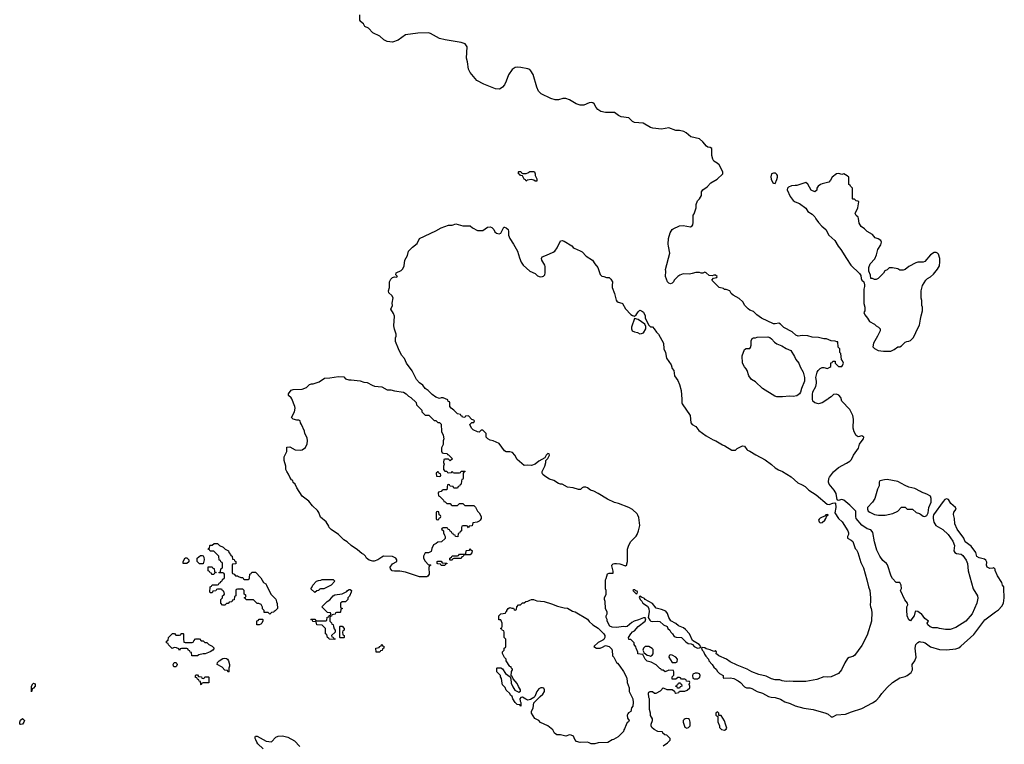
# Model space of a CAD drawing. Header units: inches. Extents: x 1889655 to 2052254, y 217972 to 431650.
# Tile 36 of 49: x 1930018 to 1940929, y 371986 to 380017. Entities that reach past the tile are written whole.
import ezdxf

# ---------------------------------------------------------------- set-up
doc = ezdxf.new("R2010")
doc.units = ezdxf.units.IN
doc.header["$MEASUREMENT"] = 0
for name, color, linetype in [('B9337', 7, 'Continuous'), ('B9338', 7, 'Continuous'), ('B9347', 7, 'Continuous')]:
    doc.layers.add(name, color=color, linetype=linetype)

msp = doc.modelspace()

# ---------------------------------------------------------------- linework, layer by layer
at = {"layer": 'B9337', "color": 6, "elevation": 200}
for points in [[(1940000, 373437), (1939970, 373457), (1939950, 373462), (1939943, 373457), (1939930, 373410), (1939903, 373377), (1939890, 373353), (1939870, 373364), (1939854, 373410), (1939847, 373473), (1939849, 373511), (1939859, 373530), (1939858, 373550), (1939826, 373586), (1939778, 373690), (1939789, 373711), (1939786, 373750), (1939770, 373779), (1939730, 373779), (1939690, 373825), (1939677, 373850), (1939634, 373974), (1939622, 373990), (1939582, 374022), (1939549, 374069), (1939517, 374137), (1939492, 374230), (1939472, 374332), (1939466, 374346), (1939450, 374362), (1939410, 374373), (1939350, 374413), (1939289, 374490), (1939283, 374510), (1939282, 374570), (1939217, 374637), (1939150, 374693), (1939130, 374700), (1939087, 374687), (1939075, 374695), (1939065, 374765), (1939042, 374802), (1938987, 374870), (1938981, 374890), (1938985, 374930), (1938992, 374948), (1939035, 375005), (1939090, 375054), (1939180, 375100), (1939216, 375124), (1939236, 375144), (1939259, 375190), (1939312, 375268), (1939326, 375314), (1939341, 375339), (1939369, 375370), (1939373, 375390), (1939350, 375404), (1939310, 375395), (1939287, 375407), (1939265, 375450), (1939254, 375490), (1939256, 375590), (1939249, 375631), (1939216, 375696), (1939130, 375789), (1939116, 375830), (1939097, 375857), (1939070, 375865), (1939038, 375862), (1939010, 375838), (1938980, 375820), (1938972, 375810), (1938912, 375770), (1938870, 375759), (1938829, 375769), (1938809, 375789), (1938802, 375810), (1938803, 375863), (1938809, 375891), (1938842, 375950), (1938849, 375990), (1938849, 376010), (1938839, 376050), (1938855, 376110), (1938868, 376130), (1938890, 376152), (1938910, 376162), (1938930, 376162), (1938970, 376152), (1938996, 376164), (1939007, 376173), (1939008, 376212), (1939022, 376218), (1939030, 376234), (1939053, 376233), (1939054, 376210), (1939090, 376174), (1939130, 376174), (1939136, 376184), (1939146, 376210), (1939136, 376236), (1939126, 376250), (1939116, 376316), (1939106, 376330), (1939106, 376370), (1939088, 376388), (1939086, 376446), (1939074, 376446), (1939055, 376455), (1939010, 376459), (1938958, 376478), (1938930, 376479), (1938870, 376494), (1938800, 376500), (1938750, 376514), (1938690, 376518), (1938646, 376510), (1938620, 376520), (1938577, 376557), (1938485, 376605), (1938450, 376641), (1938430, 376653), (1938390, 376645), (1938370, 376646), (1938238, 376710), (1938186, 376746), (1938150, 376784), (1938110, 376799), (1938090, 376814), (1938055, 376850), (1938030, 376888), (1937990, 376928), (1937923, 376963), (1937903, 376983), (1937886, 377010), (1937847, 377027), (1937830, 377028), (1937816, 377036), (1937768, 377050), (1937688, 377130), (1937707, 377153), (1937742, 377158), (1937746, 377170), (1937730, 377186), (1937710, 377186), (1937690, 377178), (1937660, 377180), (1937626, 377210), (1937610, 377218), (1937590, 377208), (1937570, 377208), (1937550, 377215), (1937510, 377215), (1937470, 377202), (1937442, 377198), (1937370, 377199), (1937334, 377186), (1937311, 377170), (1937272, 377130), (1937262, 377110), (1937250, 377098), (1937230, 377088), (1937210, 377098), (1937198, 377110), (1937175, 377170), (1937179, 377230), (1937174, 377250), (1937221, 377430), (1937206, 377506), (1937205, 377530), (1937209, 377591), (1937225, 377655), (1937250, 377692), (1937260, 377700), (1937330, 377731), (1937370, 377736), (1937450, 377722), (1937470, 377734), (1937476, 377744), (1937482, 377770), (1937482, 377850), (1937493, 377867), (1937515, 377930), (1937515, 377970), (1937529, 378010), (1937550, 378032), (1937573, 378067), (1937575, 378110), (1937589, 378131), (1937637, 378163), (1937678, 378210), (1937748, 378250), (1937808, 378310), (1937809, 378330), (1937768, 378408), (1937748, 378428), (1937709, 378449), (1937698, 378470), (1937688, 378512), (1937688, 378590), (1937670, 378602), (1937645, 378605), (1937630, 378614), (1937590, 378664), (1937550, 378696), (1937457, 378717), (1937402, 378762), (1937377, 378777), (1937329, 378789), (1937289, 378789), (1937210, 378819), (1937130, 378803), (1937035, 378815), (1937010, 378823), (1936928, 378870), (1936830, 378877), (1936810, 378890), (1936770, 378929), (1936682, 378942), (1936655, 378955), (1936610, 378987), (1936510, 378990), (1936458, 378998), (1936423, 379023), (1936405, 379045), (1936384, 379084), (1936370, 379096), (1936350, 379098), (1936330, 379094), (1936270, 379070), (1936230, 379068), (1936184, 379084), (1936110, 379130), (1936070, 379142), (1936038, 379142), (1935990, 379130), (1935951, 379129), (1935902, 379142), (1935796, 379196), (1935766, 379226), (1935748, 379270), (1935707, 379410), (1935683, 379450), (1935670, 379464), (1935650, 379474), (1935570, 379488), (1935530, 379490), (1935510, 379486), (1935476, 379464), (1935433, 379407), (1935410, 379335), (1935390, 379294), (1935370, 379269), (1935342, 379250), (1935330, 379247), (1935290, 379250), (1935162, 379302), (1935083, 379343), (1935009, 379430), (1934993, 379470), (1934981, 379550), (1934969, 379590), (1934975, 379715), (1934954, 379750), (1934910, 379766), (1934732, 379792), (1934670, 379809), (1934570, 379864), (1934550, 379870), (1934431, 379869), (1934294, 379850), (1934212, 379790), (1934150, 379769), (1934090, 379777), (1934053, 379793), (1934010, 379835), (1933933, 379873), (1933882, 379922), (1933843, 379943), (1933828, 379970), (1933796, 379996), (1933794, 380000)], [(1940000, 377328), (1939970, 377328), (1939950, 377322), (1939870, 377282), (1939830, 377249), (1939810, 377242), (1939770, 377242), (1939750, 377255), (1939690, 377268), (1939653, 377267), (1939630, 377246), (1939605, 377235), (1939591, 377209), (1939531, 377149), (1939510, 377138), (1939490, 377138), (1939467, 377147), (1939450, 377148), (1939447, 377187), (1939428, 377230), (1939428, 377270), (1939442, 377310), (1939494, 377366), (1939514, 377410), (1939529, 377470), (1939560, 377520), (1939569, 377550), (1939562, 377570), (1939530, 377589), (1939499, 377599), (1939470, 377635), (1939409, 377669), (1939380, 377700), (1939343, 377723), (1939320, 377760), (1939315, 377815), (1939308, 377828), (1939288, 377848), (1939278, 377870), (1939305, 377930), (1939318, 377998), (1939307, 378007), (1939286, 378010), (1939270, 378026), (1939250, 378026), (1939248, 378030), (1939246, 378150), (1939226, 378170), (1939222, 378182), (1939206, 378190), (1939206, 378270), (1939188, 378288), (1939150, 378308), (1939130, 378302), (1939094, 378314), (1939070, 378310), (1939023, 378270), (1939003, 378237), (1938983, 378217), (1938910, 378198), (1938891, 378190), (1938865, 378170), (1938852, 378150), (1938850, 378126), (1938830, 378109), (1938789, 378129), (1938750, 378195), (1938730, 378214), (1938630, 378179), (1938610, 378181), (1938570, 378176), (1938538, 378162), (1938525, 378150), (1938521, 378130), (1938557, 378057), (1938590, 378012), (1938610, 377998), (1938660, 377980), (1938728, 377928), (1938751, 377891), (1938800, 377860), (1938830, 377832), (1938841, 377810), (1938871, 377770), (1938908, 377728), (1938951, 377690), (1938986, 377630), (1939050, 377571), (1939088, 377508), (1939119, 377470), (1939179, 377370), (1939230, 377298), (1939325, 377205), (1939340, 377180), (1939342, 377150), (1939352, 377130), (1939372, 377110), (1939380, 377080), (1939380, 377060), (1939371, 377029), (1939371, 376870), (1939382, 376830), (1939382, 376790), (1939374, 376770), (1939384, 376744), (1939414, 376710), (1939434, 376670), (1939490, 376642), (1939510, 376622), (1939534, 376610), (1939552, 376590), (1939552, 376570), (1939525, 376510), (1939478, 376430), (1939472, 376390), (1939490, 376372), (1939532, 376352), (1939590, 376342), (1939670, 376342), (1939710, 376362), (1939750, 376391), (1939770, 376392), (1939790, 376402), (1939830, 376442), (1939850, 376451), (1939870, 376452), (1939890, 376462), (1939918, 376490), (1939942, 376530), (1939955, 376570), (1939989, 376631), (1940000, 376699)], [(1937148, 371970), (1937198, 372002), (1937228, 372030), (1937226, 372050), (1937190, 372086), (1937166, 372090), (1937146, 372110), (1937142, 372122), (1937090, 372128), (1937050, 372148), (1937022, 372170), (1937015, 372190), (1937015, 372210), (1937029, 372250), (1937029, 372269), (1937010, 372306), (1937009, 372330), (1936999, 372370), (1936998, 372490), (1936990, 372506), (1936986, 372554), (1936990, 372562), (1937006, 372570), (1937030, 372571), (1937053, 372553), (1937070, 372552), (1937120, 372580), (1937150, 372612), (1937190, 372592), (1937250, 372594), (1937273, 372573), (1937278, 372558), (1937290, 372554), (1937322, 372558), (1937330, 372574), (1937390, 372574), (1937416, 372584), (1937446, 372610), (1937446, 372630), (1937438, 372650), (1937446, 372670), (1937442, 372682), (1937407, 372687), (1937402, 372702), (1937390, 372706), (1937350, 372706), (1937342, 372722), (1937330, 372726), (1937310, 372726), (1937290, 372706), (1937250, 372706), (1937248, 372732), (1937267, 372753), (1937267, 372787), (1937262, 372802), (1937210, 372808), (1937170, 372788), (1937150, 372806), (1937130, 372806), (1937122, 372822), (1937110, 372826), (1937070, 372868), (1937016, 372896), (1936970, 372908), (1936948, 372930), (1936922, 372982), (1936868, 372990), (1936867, 373007), (1936848, 373050), (1936847, 373067), (1936826, 373090), (1936826, 373110), (1936790, 373146), (1936768, 373148), (1936766, 373170), (1936789, 373211), (1936809, 373231), (1936830, 373242), (1936870, 373291), (1936949, 373350), (1936955, 373375), (1936948, 373388), (1936930, 373389), (1936875, 373365), (1936829, 373351), (1936803, 373337), (1936750, 373293), (1936730, 373289), (1936708, 373292), (1936630, 373279), (1936583, 373283), (1936556, 373296), (1936529, 373349), (1936528, 373370), (1936518, 373390), (1936518, 373410), (1936528, 373430), (1936528, 373450), (1936508, 373490), (1936507, 373567), (1936498, 373590), (1936498, 373610), (1936518, 373650), (1936518, 373690), (1936508, 373710), (1936508, 373810), (1936516, 373824), (1936530, 373874), (1936550, 373882), (1936596, 373884), (1936595, 373905), (1936578, 373962), (1936578, 373970), (1936595, 373985), (1936609, 373991), (1936630, 373991), (1936670, 373985), (1936730, 373962), (1936747, 373973), (1936747, 373987), (1936755, 374010), (1936755, 374150), (1936770, 374194), (1936790, 374234), (1936849, 374291), (1936862, 374310), (1936877, 374350), (1936889, 374410), (1936878, 374498), (1936867, 374527), (1936859, 374539), (1936807, 374587), (1936770, 374609), (1936655, 374655), (1936610, 374666), (1936530, 374701), (1936430, 374764), (1936382, 374790), (1936343, 374803), (1936309, 374830), (1936290, 374836), (1936264, 374836), (1936252, 374830), (1936234, 374810), (1936210, 374809), (1936150, 374829), (1936090, 374835), (1936030, 374869), (1936010, 374869), (1935990, 374875), (1935938, 374910), (1935890, 374925), (1935837, 374957), (1935815, 374975), (1935809, 374989), (1935809, 375011), (1935839, 375070), (1935849, 375110), (1935848, 375132), (1935870, 375154), (1935888, 375190), (1935886, 375206), (1935870, 375208), (1935852, 375190), (1935838, 375162), (1935770, 375123), (1935730, 375090), (1935690, 375076), (1935650, 375081), (1935610, 375075), (1935530, 375142), (1935504, 375190), (1935479, 375219), (1935450, 375229), (1935410, 375229), (1935390, 375238), (1935330, 375318), (1935266, 375350), (1935230, 375358), (1935206, 375370), (1935188, 375390), (1935186, 375430), (1935150, 375466), (1935130, 375466), (1935110, 375446), (1935090, 375448), (1935044, 375470), (1935024, 375490), (1935008, 375530), (1935027, 375553), (1935050, 375554), (1935058, 375570), (1935050, 375578), (1935027, 375587), (1934990, 375626), (1934958, 375622), (1934950, 375608), (1934926, 375610), (1934922, 375622), (1934910, 375626), (1934902, 375642), (1934870, 375648), (1934829, 375689), (1934798, 375710), (1934786, 375730), (1934786, 375770), (1934782, 375782), (1934766, 375786), (1934762, 375802), (1934710, 375826), (1934690, 375826), (1934670, 375818), (1934630, 375833), (1934590, 375861), (1934546, 375906), (1934510, 375929), (1934485, 375965), (1934450, 375993), (1934416, 376030), (1934366, 376126), (1934304, 376210), (1934283, 376263), (1934250, 376298), (1934214, 376370), (1934184, 376450), (1934182, 376490), (1934189, 376510), (1934189, 376530), (1934170, 376586), (1934165, 376625), (1934170, 376730), (1934162, 376762), (1934132, 376810), (1934149, 376850), (1934146, 376874), (1934155, 376935), (1934141, 376961), (1934110, 376990), (1934104, 377010), (1934115, 377050), (1934115, 377110), (1934130, 377141), (1934150, 377161), (1934170, 377166), (1934190, 377162), (1934206, 377170), (1934188, 377188), (1934189, 377210), (1934244, 377236), (1934264, 377256), (1934278, 377290), (1934285, 377350), (1934317, 377403), (1934327, 377450), (1934370, 377494), (1934423, 377537), (1934449, 377590), (1934630, 377676), (1934690, 377710), (1934770, 377741), (1934810, 377741), (1934850, 377754), (1934930, 377732), (1935010, 377734), (1935034, 377710), (1935090, 377682), (1935150, 377682), (1935202, 377718), (1935230, 377722), (1935250, 377714), (1935271, 377691), (1935285, 377665), (1935302, 377650), (1935330, 377642), (1935348, 377652), (1935384, 377716), (1935390, 377718), (1935410, 377711), (1935431, 377690), (1935436, 377670), (1935436, 377630), (1935451, 377591), (1935491, 377530), (1935536, 377450), (1935558, 377378), (1935576, 377330), (1935596, 377296), (1935670, 377228), (1935730, 377205), (1935757, 377177), (1935786, 377166), (1935810, 377169), (1935824, 377176), (1935836, 377190), (1935842, 377210), (1935842, 377282), (1935837, 377297), (1935805, 377350), (1935800, 377370), (1935807, 377390), (1935854, 377406), (1935930, 377441), (1935947, 377453), (1935973, 377490), (1936010, 377566), (1936030, 377570), (1936050, 377562), (1936136, 377510), (1936151, 377491), (1936163, 377483), (1936230, 377456), (1936250, 377444), (1936297, 377397), (1936366, 377350), (1936391, 377311), (1936425, 377270), (1936450, 377194), (1936470, 377174), (1936492, 377172), (1936520, 377160), (1936550, 377158), (1936570, 377141), (1936586, 377110), (1936582, 377070), (1936585, 377050), (1936610, 376982), (1936626, 376910), (1936637, 376897), (1936650, 376887), (1936690, 376876), (1936698, 376870), (1936730, 376812), (1936790, 376751), (1936810, 376738), (1936830, 376731), (1936850, 376745), (1936870, 376778), (1936890, 376798), (1936910, 376791), (1936930, 376776), (1936950, 376734), (1936951, 376710), (1936991, 376631), (1937010, 376612), (1937030, 376612), (1937050, 376592), (1937074, 376554), (1937096, 376530), (1937153, 376430), (1937156, 376370), (1937175, 376330), (1937186, 376266), (1937236, 376190), (1937250, 376152), (1937266, 376130), (1937276, 376070), (1937310, 376018), (1937330, 375972), (1937347, 375907), (1937357, 375810), (1937355, 375770), (1937358, 375758), (1937448, 375630), (1937455, 375550), (1937470, 375530), (1937510, 375507), (1937545, 375465), (1937625, 375405), (1937702, 375362), (1937731, 375350), (1937805, 375305), (1937833, 375293), (1937910, 375244), (1937950, 375247), (1937970, 375263), (1938022, 375290), (1938030, 375293), (1938050, 375291), (1938074, 375254), (1938085, 375245), (1938110, 375235), (1938174, 375194), (1938278, 375138), (1938348, 375088), (1938390, 375051), (1938428, 375028), (1938470, 375011), (1938566, 374950), (1938642, 374882), (1938690, 374863), (1938723, 374843), (1938763, 374803), (1938845, 374750), (1938966, 374646), (1938990, 374642), (1939030, 374658), (1939050, 374662), (1939058, 374658), (1939061, 374610), (1939051, 374550), (1939091, 374490), (1939131, 374450), (1939194, 374350), (1939203, 374330), (1939203, 374310), (1939191, 374290), (1939192, 374272), (1939232, 374250), (1939250, 374232), (1939276, 374156), (1939290, 374142), (1939305, 374110), (1939340, 374000), (1939370, 373942), (1939407, 373810), (1939423, 373730), (1939437, 373690), (1939447, 373610), (1939447, 373570), (1939441, 373530), (1939445, 373510), (1939455, 373490), (1939461, 373450), (1939459, 373350), (1939410, 373195), (1939350, 373079), (1939270, 372969), (1939250, 372959), (1939210, 372949), (1939190, 372935), (1939161, 372890), (1939125, 372810), (1939091, 372770), (1939010, 372733), (1938970, 372729), (1938930, 372733), (1938850, 372705), (1938730, 372680), (1938590, 372681), (1938550, 372686), (1938510, 372683), (1938468, 372690), (1938441, 372701), (1938390, 372702), (1938350, 372710), (1938290, 372739), (1938210, 372759), (1938130, 372789), (1938080, 372820), (1937970, 372861), (1937890, 372901), (1937850, 372929), (1937767, 372967), (1937743, 372983), (1937735, 372990), (1937738, 373010), (1937730, 373026), (1937722, 373018), (1937710, 373015), (1937670, 373034), (1937624, 373044), (1937610, 373055), (1937582, 373058), (1937574, 373050), (1937582, 373030), (1937596, 373016), (1937606, 372986), (1937622, 372962), (1937652, 372930), (1937654, 372910), (1937692, 372870), (1937710, 372842), (1937737, 372817), (1937750, 372794), (1937772, 372772), (1937812, 372750), (1937812, 372730), (1937818, 372718), (1937890, 372723), (1937930, 372716), (1937978, 372690), (1938005, 372670), (1938050, 372622), (1938072, 372612), (1938110, 372611), (1938130, 372605), (1938190, 372571), (1938250, 372551), (1938315, 372515), (1938347, 372507), (1938390, 372504), (1938450, 372487), (1938496, 372456), (1938557, 372437), (1938610, 372411), (1938707, 372387), (1938810, 372372), (1938952, 372332), (1938978, 372318), (1939010, 372291), (1939030, 372291), (1939070, 372311), (1939170, 372319), (1939234, 372346), (1939350, 372381), (1939470, 372444), (1939510, 372471), (1939545, 372510), (1939572, 372550), (1939630, 372615), (1939690, 372672), (1939770, 372721), (1939830, 372737), (1939852, 372748), (1939898, 372782), (1939913, 372810), (1939909, 372870), (1939936, 372910), (1939953, 372950), (1939942, 373050), (1939950, 373090), (1939970, 373114), (1939990, 373124), (1940000, 373123)], [(1940000, 374787), (1939939, 374819), (1939870, 374837), (1939830, 374853), (1939750, 374897), (1939630, 374919), (1939602, 374918), (1939550, 374906), (1939542, 374890), (1939542, 374850), (1939525, 374815), (1939496, 374710), (1939470, 374669), (1939412, 374610), (1939412, 374590), (1939422, 374570), (1939437, 374557), (1939490, 374532), (1939536, 374524), (1939610, 374527), (1939695, 374545), (1939750, 374571), (1939790, 374614), (1939830, 374614), (1939853, 374593), (1939910, 374591), (1939954, 374554), (1939990, 374543), (1940000, 374536)], [(1932715, 371935), (1932658, 371990), (1932646, 372010), (1932636, 372036), (1932626, 372050), (1932626, 372070), (1932630, 372074), (1932650, 372074), (1932750, 372022), (1932810, 372014), (1932855, 372065), (1932883, 372077), (1932930, 372081), (1932990, 372066), (1933063, 372023), (1933123, 371963)]]:
    msp.add_lwpolyline(points, dxfattribs=at)
for points in [[(1935750, 378228), (1935731, 378229), (1935717, 378237), (1935690, 378244), (1935642, 378238), (1935630, 378226), (1935622, 378242), (1935608, 378248), (1935590, 378286), (1935566, 378290), (1935562, 378302), (1935546, 378310), (1935546, 378330), (1935550, 378334), (1935570, 378334), (1935578, 378318), (1935592, 378312), (1935630, 378311), (1935650, 378318), (1935670, 378336), (1935710, 378335), (1935722, 378330), (1935731, 378310), (1935732, 378290), (1935750, 378254)], [(1938370, 378317), (1938350, 378308), (1938343, 378277), (1938344, 378250), (1938365, 378210), (1938370, 378205), (1938390, 378201), (1938410, 378245), (1938416, 378270), (1938415, 378290), (1938410, 378302), (1938395, 378315)], [(1936830, 376706), (1936797, 376610), (1936797, 376590), (1936806, 376570), (1936830, 376557), (1936865, 376550), (1936890, 376535), (1936910, 376537), (1936930, 376547), (1936957, 376590), (1936957, 376617), (1936944, 376644), (1936870, 376695)], [(1938590, 375839), (1938550, 375844), (1938470, 375836), (1938410, 375838), (1938385, 375845), (1938250, 375930), (1938170, 376004), (1938129, 376030), (1938099, 376070), (1938079, 376130), (1938069, 376149), (1938049, 376170), (1938029, 376210), (1938025, 376290), (1938050, 376362), (1938069, 376371), (1938109, 376371), (1938118, 376382), (1938125, 376410), (1938124, 376456), (1938136, 376484), (1938149, 376491), (1938170, 376491), (1938190, 376498), (1938310, 376501), (1938330, 376495), (1938350, 376481), (1938383, 376443), (1938410, 376423), (1938462, 376402), (1938510, 376371), (1938562, 376350), (1938605, 376285), (1938618, 376250), (1938651, 376210), (1938666, 376170), (1938699, 376110), (1938716, 376050), (1938715, 376010), (1938681, 375930), (1938671, 375890), (1938658, 375870), (1938630, 375849)], [(1933664, 376024), (1933690, 376025), (1933790, 376014), (1933830, 375998), (1933870, 375995), (1933925, 375965), (1933950, 375956), (1934030, 375947), (1934090, 375916), (1934130, 375914), (1934170, 375902), (1934272, 375890), (1934302, 375870), (1934325, 375845), (1934354, 375830), (1934410, 375774), (1934414, 375750), (1934474, 375690), (1934474, 375670), (1934510, 375634), (1934552, 375632), (1934610, 375574), (1934630, 375574), (1934650, 375554), (1934670, 375552), (1934690, 375534), (1934693, 375453), (1934712, 375412), (1934718, 375370), (1934712, 375350), (1934712, 375310), (1934692, 375270), (1934693, 375233), (1934698, 375218), (1934713, 375213), (1934754, 375210), (1934758, 375198), (1934770, 375194), (1934814, 375150), (1934790, 375126), (1934770, 375146), (1934730, 375146), (1934718, 375142), (1934714, 375110), (1934722, 375090), (1934714, 375070), (1934714, 375030), (1934730, 375014), (1934753, 375013), (1934758, 374998), (1934770, 374994), (1934802, 374998), (1934810, 375014), (1934818, 374998), (1934830, 374994), (1934890, 374994), (1934902, 374998), (1934910, 375014), (1934950, 375014), (1934954, 375010), (1934938, 375002), (1934934, 374990), (1934933, 374933), (1934930, 374926), (1934918, 374922), (1934913, 374907), (1934912, 374868), (1934898, 374862), (1934890, 374846), (1934878, 374842), (1934870, 374826), (1934830, 374826), (1934822, 374842), (1934787, 374847), (1934782, 374862), (1934770, 374866), (1934758, 374862), (1934753, 374807), (1934710, 374806), (1934698, 374802), (1934690, 374786), (1934658, 374782), (1934654, 374770), (1934658, 374738), (1934673, 374733), (1934713, 374693), (1934718, 374678), (1934733, 374673), (1934750, 374654), (1934790, 374654), (1934798, 374638), (1934810, 374634), (1934870, 374634), (1934890, 374654), (1934930, 374654), (1934950, 374634), (1935050, 374634), (1935070, 374614), (1935092, 374570), (1935111, 374551), (1935131, 374510), (1935132, 374490), (1935122, 374470), (1935110, 374458), (1935087, 374447), (1935038, 374442), (1935033, 374407), (1934998, 374402), (1934990, 374386), (1934982, 374402), (1934970, 374406), (1934930, 374406), (1934918, 374402), (1934914, 374390), (1934914, 374350), (1934898, 374342), (1934893, 374327), (1934878, 374322), (1934874, 374286), (1934847, 374287), (1934842, 374302), (1934827, 374307), (1934822, 374322), (1934807, 374327), (1934802, 374342), (1934787, 374347), (1934782, 374362), (1934767, 374367), (1934762, 374382), (1934750, 374386), (1934710, 374386), (1934698, 374382), (1934694, 374370), (1934714, 374350), (1934714, 374330), (1934724, 374304), (1934734, 374290), (1934733, 374267), (1934692, 374228), (1934650, 374226), (1934634, 374210), (1934605, 374195), (1934584, 374156), (1934578, 374122), (1934547, 374107), (1934510, 374106), (1934494, 374070), (1934494, 374050), (1934510, 374014), (1934550, 373974), (1934570, 373974), (1934574, 373970), (1934558, 373962), (1934553, 373947), (1934554, 373870), (1934542, 373850), (1934530, 373842), (1934450, 373842), (1934295, 373895), (1934230, 373904), (1934170, 373904), (1934146, 373910), (1934126, 373930), (1934122, 373950), (1934150, 373985), (1934198, 374010), (1934198, 374030), (1934188, 374048), (1934150, 374068), (1934050, 374069), (1934030, 374061), (1933985, 374030), (1933945, 374015), (1933930, 374014), (1933890, 374026), (1933861, 374050), (1933850, 374070), (1933830, 374089), (1933810, 374099), (1933761, 374141), (1933690, 374189), (1933648, 374228), (1933610, 374253), (1933552, 374312), (1933470, 374365), (1933449, 374390), (1933445, 374405), (1933413, 374453), (1933350, 374502), (1933334, 374554), (1933318, 374578), (1933264, 374630), (1933221, 374681), (1933150, 374735), (1933089, 374830), (1933069, 374869), (1933050, 374886), (1933046, 374910), (1933030, 374918), (1933010, 374948), (1932998, 374978), (1932978, 375010), (1932969, 375030), (1932969, 375070), (1932949, 375130), (1932949, 375170), (1932978, 375230), (1932980, 375280), (1933010, 375282), (1933071, 375251), (1933127, 375247), (1933150, 375251), (1933186, 375274), (1933204, 375316), (1933209, 375349), (1933203, 375383), (1933179, 375430), (1933175, 375455), (1933142, 375530), (1933128, 375550), (1933126, 375570), (1933110, 375578), (1933090, 375578), (1933049, 375589), (1933029, 375609), (1933062, 375670), (1933069, 375710), (1933068, 375730), (1933033, 375813), (1933026, 375826), (1932998, 375850), (1932996, 375856), (1932995, 375870), (1933028, 375910), (1933050, 375918), (1933150, 375922), (1933198, 375942), (1933230, 375972), (1933250, 375982), (1933270, 375982), (1933336, 376004), (1933395, 376045), (1933454, 376046), (1933550, 376061), (1933610, 376058), (1933630, 376038)], [(1934650, 375006), (1934634, 374990), (1934638, 374958), (1934670, 374954), (1934682, 374958), (1934686, 374970), (1934682, 374982), (1934667, 374987), (1934662, 375002)], [(1934650, 374566), (1934638, 374562), (1934634, 374550), (1934634, 374490), (1934638, 374478), (1934650, 374474), (1934662, 374478), (1934667, 374493), (1934682, 374498), (1934686, 374510), (1934682, 374522), (1934666, 374530), (1934662, 374562)], [(1938974, 374534), (1938950, 374528), (1938943, 374517), (1938890, 374493), (1938879, 374481), (1938871, 374470), (1938876, 374450), (1938890, 374441), (1938910, 374443), (1938939, 374470), (1938953, 374490), (1938962, 374518), (1938978, 374530)], [(1932410, 373854), (1932430, 373854), (1932444, 373844), (1932470, 373834), (1932490, 373834), (1932498, 373818), (1932510, 373814), (1932550, 373814), (1932562, 373818), (1932566, 373830), (1932567, 373873), (1932582, 373878), (1932590, 373894), (1932630, 373894), (1932692, 373830), (1932720, 373780), (1932744, 373764), (1932754, 373750), (1932802, 373650), (1932855, 373595), (1932864, 373564), (1932873, 373547), (1932874, 373490), (1932850, 373466), (1932838, 373462), (1932834, 373450), (1932810, 373446), (1932790, 373428), (1932770, 373446), (1932727, 373447), (1932726, 373470), (1932708, 373488), (1932707, 373507), (1932695, 373535), (1932667, 373547), (1932648, 373548), (1932610, 373586), (1932527, 373587), (1932522, 373602), (1932506, 373610), (1932522, 373618), (1932526, 373630), (1932522, 373642), (1932506, 373650), (1932506, 373690), (1932490, 373706), (1932430, 373706), (1932418, 373702), (1932414, 373690), (1932414, 373630), (1932398, 373622), (1932393, 373587), (1932378, 373582), (1932370, 373566), (1932338, 373562), (1932330, 373546), (1932310, 373546), (1932290, 373526), (1932267, 373527), (1932246, 373550), (1932248, 373592), (1932266, 373610), (1932267, 373633), (1932282, 373638), (1932286, 373650), (1932282, 373682), (1932267, 373687), (1932262, 373702), (1932250, 373706), (1932210, 373706), (1932198, 373702), (1932190, 373686), (1932158, 373682), (1932150, 373666), (1932130, 373666), (1932126, 373670), (1932128, 373732), (1932142, 373738), (1932150, 373754), (1932210, 373754), (1932222, 373758), (1932227, 373773), (1932242, 373778), (1932246, 373790), (1932262, 373798), (1932267, 373813), (1932286, 373830), (1932286, 373870), (1932282, 373882), (1932270, 373886), (1932230, 373886), (1932226, 373890), (1932242, 373898), (1932246, 373930), (1932262, 373938), (1932266, 373950), (1932266, 373990), (1932262, 374002), (1932247, 374007), (1932242, 374022), (1932227, 374027), (1932226, 374070), (1932170, 374126), (1932130, 374126), (1932122, 374142), (1932107, 374147), (1932110, 374154), (1932122, 374158), (1932126, 374190), (1932130, 374194), (1932150, 374194), (1932173, 374213), (1932210, 374212), (1932234, 374190), (1932274, 374170), (1932294, 374150), (1932331, 374131), (1932334, 374110), (1932354, 374090), (1932358, 374078), (1932374, 374070), (1932378, 374038), (1932393, 374033), (1932398, 374018), (1932414, 374010), (1932413, 373987), (1932378, 373982), (1932374, 373970), (1932374, 373890), (1932378, 373878), (1932393, 373873)], [(1934790, 374026), (1934786, 374030), (1934786, 374050), (1934802, 374058), (1934810, 374074), (1934870, 374074), (1934882, 374078), (1934890, 374094), (1934950, 374094), (1934962, 374098), (1934966, 374130), (1934970, 374134), (1935002, 374138), (1935010, 374154), (1935018, 374138), (1935032, 374132), (1935030, 374106), (1935010, 374086), (1934950, 374086), (1934938, 374082), (1934933, 374067), (1934918, 374062), (1934910, 374046), (1934830, 374046), (1934818, 374042), (1934810, 374026)], [(1931870, 373988), (1931828, 373990), (1931828, 374012), (1931850, 374054), (1931870, 374054), (1931894, 374030), (1931893, 374007)], [(1932010, 373986), (1931986, 374010), (1931986, 374050), (1932020, 374080), (1932040, 374080), (1932053, 374073), (1932060, 374060), (1932062, 374030), (1932050, 373986)], [(1932170, 373866), (1932147, 373867), (1932142, 373882), (1932127, 373887), (1932122, 373902), (1932107, 373907), (1932107, 373953), (1932150, 373954), (1932158, 373938), (1932173, 373933), (1932178, 373898), (1932194, 373890), (1932178, 373882)], [(1934690, 373966), (1934682, 373982), (1934650, 373986), (1934646, 373990), (1934646, 374010), (1934650, 374014), (1934690, 374014), (1934698, 373998), (1934753, 373993), (1934750, 373986), (1934738, 373982), (1934730, 373966)], [(1933290, 373668), (1933246, 373710), (1933256, 373724), (1933266, 373750), (1933308, 373792), (1933330, 373802), (1933356, 373804), (1933370, 373814), (1933490, 373814), (1933512, 373792), (1933470, 373749), (1933390, 373709), (1933353, 373707), (1933338, 373702), (1933334, 373690), (1933310, 373686)], [(1933510, 373146), (1933446, 373150), (1933442, 373162), (1933428, 373170), (1933422, 373202), (1933406, 373210), (1933406, 373270), (1933370, 373306), (1933310, 373308), (1933302, 373342), (1933268, 373348), (1933262, 373362), (1933246, 373370), (1933250, 373374), (1933290, 373374), (1933298, 373358), (1933310, 373354), (1933410, 373354), (1933422, 373358), (1933427, 373393), (1933442, 373398), (1933447, 373413), (1933462, 373418), (1933466, 373430), (1933462, 373442), (1933430, 373446), (1933366, 373510), (1933426, 373570), (1933453, 373587), (1933490, 373631), (1933510, 373641), (1933590, 373652), (1933642, 373678), (1933650, 373691), (1933670, 373702), (1933680, 373700), (1933694, 373690), (1933693, 373673), (1933672, 373628), (1933654, 373610), (1933654, 373590), (1933630, 373566), (1933590, 373566), (1933574, 373550), (1933574, 373510), (1933578, 373498), (1933594, 373490), (1933578, 373482), (1933574, 373450), (1933570, 373446), (1933530, 373446), (1933518, 373442), (1933513, 373427), (1933478, 373422), (1933473, 373407), (1933458, 373402), (1933454, 373390), (1933454, 373350), (1933473, 373333), (1933478, 373318), (1933493, 373313), (1933494, 373290), (1933504, 373264), (1933514, 373250), (1933513, 373227), (1933474, 373190), (1933478, 373178), (1933493, 373173), (1933498, 373158), (1933513, 373153)], [(1936822, 373698), (1936814, 373690), (1936850, 373654), (1936862, 373658), (1936866, 373670), (1936862, 373682), (1936846, 373686), (1936836, 373696)], [(1936890, 373626), (1936882, 373618), (1936892, 373590), (1936911, 373571), (1936925, 373550), (1936975, 373515), (1936991, 373491), (1936993, 373453), (1936982, 373390), (1937000, 373360), (1937011, 373351), (1937026, 373346), (1937090, 373351), (1937110, 373345), (1937151, 373311), (1937192, 373290), (1937202, 373270), (1937222, 373250), (1937232, 373230), (1937251, 373211), (1937270, 373182), (1937292, 373172), (1937350, 373171), (1937400, 373120), (1937424, 373104), (1937460, 373100), (1937473, 373093), (1937494, 373070), (1937530, 373052), (1937550, 373054), (1937562, 373058), (1937566, 373070), (1937548, 373090), (1937475, 373135), (1937439, 373210), (1937397, 373257), (1937375, 373275), (1937320, 373300), (1937290, 373325), (1937234, 373354), (1937212, 373392), (1937197, 373437), (1937180, 373460), (1937130, 373481), (1937070, 373495), (1937030, 373548), (1936949, 373589), (1936940, 373600), (1936910, 373618)], [(1936450, 373051), (1936478, 373062), (1936510, 373082), (1936550, 373071), (1936580, 373040), (1936585, 373030), (1936586, 372966), (1936602, 372950), (1936632, 372892), (1936644, 372884), (1936670, 372852), (1936710, 372792), (1936741, 372730), (1936751, 372690), (1936751, 372670), (1936771, 372610), (1936771, 372570), (1936811, 372490), (1936816, 372450), (1936811, 372410), (1936798, 372390), (1936791, 372350), (1936766, 372334), (1936756, 372324), (1936751, 372310), (1936755, 372275), (1936772, 372250), (1936764, 372236), (1936751, 372229), (1936737, 372203), (1936722, 372158), (1936713, 372147), (1936710, 372126), (1936650, 372068), (1936600, 372040), (1936584, 372036), (1936534, 372006), (1936430, 372002), (1936390, 371989), (1936350, 371989), (1936330, 372002), (1936309, 372009), (1936230, 372004), (1936190, 372015), (1936170, 372038), (1936155, 372075), (1936130, 372086), (1936110, 372089), (1936070, 372075), (1936010, 372089), (1935970, 372089), (1935944, 372110), (1935925, 372145), (1935869, 372189), (1935790, 372229), (1935770, 372248), (1935728, 372270), (1935689, 372330), (1935689, 372350), (1935709, 372390), (1935715, 372445), (1935784, 372516), (1935817, 372543), (1935833, 372570), (1935834, 372590), (1935826, 372606), (1935812, 372612), (1935792, 372612), (1935770, 372599), (1935750, 372570), (1935725, 372515), (1935717, 372503), (1935679, 372481), (1935650, 372475), (1935625, 372485), (1935590, 372508), (1935570, 372506), (1935562, 372490), (1935564, 372464), (1935572, 372450), (1935570, 372408), (1935562, 372422), (1935530, 372428), (1935510, 372448), (1935482, 372490), (1935474, 372514), (1935458, 372530), (1935449, 372549), (1935410, 372586), (1935396, 372616), (1935370, 372646), (1935363, 372663), (1935356, 372716), (1935347, 372733), (1935347, 372747), (1935306, 372790), (1935306, 372830), (1935310, 372834), (1935350, 372834), (1935370, 372822), (1935402, 372770), (1935454, 372734), (1935462, 372710), (1935465, 372665), (1935482, 372622), (1935506, 372586), (1935550, 372562), (1935567, 372573), (1935568, 372590), (1935545, 372625), (1935530, 372658), (1935486, 372710), (1935476, 372736), (1935466, 372746), (1935469, 372791), (1935478, 372810), (1935478, 372818), (1935466, 372834), (1935466, 372846), (1935450, 372848), (1935409, 372909), (1935408, 372930), (1935389, 372949), (1935369, 372991), (1935368, 373012), (1935386, 373030), (1935386, 373050), (1935402, 373058), (1935406, 373070), (1935406, 373150), (1935386, 373170), (1935386, 373230), (1935382, 373242), (1935367, 373247), (1935362, 373262), (1935346, 373270), (1935362, 373278), (1935366, 373290), (1935366, 373330), (1935350, 373366), (1935327, 373367), (1935326, 373410), (1935350, 373432), (1935402, 373438), (1935407, 373453), (1935418, 373462), (1935418, 373470), (1935430, 373491), (1935450, 373502), (1935470, 373494), (1935490, 373494), (1935498, 373478), (1935510, 373474), (1935522, 373478), (1935526, 373510), (1935546, 373530), (1935567, 373533), (1935590, 373552), (1935610, 373554), (1935626, 373570), (1935650, 373571), (1935670, 373585), (1935690, 373591), (1935710, 373591), (1935750, 373576), (1935830, 373567), (1935910, 373544), (1935977, 373517), (1936050, 373499), (1936090, 373495), (1936143, 373463), (1936173, 373453), (1936311, 373371), (1936327, 373347), (1936370, 373311), (1936430, 373271), (1936492, 373210), (1936501, 373190), (1936501, 373170), (1936491, 373149), (1936481, 373139), (1936430, 373113), (1936382, 373070), (1936410, 373052)], [(1932670, 373309), (1932646, 373310), (1932647, 373353), (1932662, 373358), (1932670, 373374), (1932710, 373374), (1932714, 373370), (1932713, 373353), (1932702, 373330), (1932690, 373318)], [(1933570, 373166), (1933566, 373170), (1933566, 373290), (1933570, 373294), (1933590, 373294), (1933614, 373270), (1933614, 373250), (1933598, 373242), (1933594, 373230), (1933598, 373198), (1933614, 373190), (1933614, 373170), (1933610, 373166)], [(1931850, 373114), (1931930, 373114), (1931942, 373118), (1931947, 373133), (1931967, 373153), (1932010, 373154), (1932030, 373134), (1932050, 373134), (1932070, 373114), (1932090, 373114), (1932114, 373090), (1932152, 373072), (1932172, 373052), (1932158, 373030), (1932130, 373009), (1932074, 372990), (1932050, 372989), (1932004, 372976), (1931990, 372968), (1931927, 372967), (1931922, 373002), (1931907, 373007), (1931902, 373022), (1931887, 373027), (1931882, 373042), (1931870, 373046), (1931810, 373046), (1931798, 373042), (1931790, 373026), (1931782, 373042), (1931756, 373056), (1931730, 373058), (1931707, 373047), (1931667, 373087), (1931662, 373102), (1931646, 373110), (1931646, 373130), (1931662, 373138), (1931666, 373170), (1931710, 373214), (1931733, 373213), (1931750, 373194), (1931790, 373194), (1931802, 373198), (1931807, 373213), (1931830, 373214), (1931834, 373210), (1931833, 373153), (1931838, 373118)], [(1934010, 373006), (1933968, 373008), (1933966, 373050), (1934002, 373058), (1934006, 373070), (1934022, 373078), (1934030, 373094), (1934038, 373078), (1934053, 373073), (1934054, 373050), (1934038, 373042), (1934033, 373027), (1934018, 373022)], [(1936990, 373069), (1936950, 373069), (1936931, 373050), (1936922, 373030), (1936934, 373006), (1936934, 372994), (1936950, 372992), (1936970, 372972), (1936991, 372971), (1937010, 372962), (1937028, 372972), (1937038, 372990), (1937036, 373036), (1937028, 373048)], [(1932330, 372786), (1932322, 372802), (1932290, 372808), (1932260, 372840), (1932208, 372870), (1932210, 372892), (1932228, 372910), (1932270, 372936), (1932290, 372941), (1932310, 372938), (1932322, 372930), (1932332, 372910), (1932342, 372870), (1932342, 372850), (1932334, 372830), (1932334, 372790)], [(1937230, 372978), (1937214, 372970), (1937212, 372950), (1937250, 372894), (1937290, 372894), (1937302, 372898), (1937306, 372930), (1937288, 372950), (1937250, 372975)], [(1931730, 372845), (1931724, 372850), (1931718, 372870), (1931730, 372894), (1931750, 372894), (1931760, 372880), (1931762, 372870), (1931756, 372850), (1931750, 372845)], [(1932050, 372714), (1932062, 372718), (1932070, 372734), (1932110, 372734), (1932114, 372730), (1932113, 372667), (1932050, 372666), (1932038, 372662), (1932030, 372646), (1932026, 372650), (1932022, 372682), (1932007, 372687), (1932002, 372702), (1931987, 372707), (1931982, 372722), (1931967, 372727), (1931966, 372750), (1931970, 372754), (1931990, 372754), (1931998, 372738), (1932033, 372733), (1932038, 372718)], [(1937530, 372775), (1937505, 372775), (1937478, 372762), (1937474, 372750), (1937478, 372718), (1937493, 372713), (1937530, 372711), (1937550, 372725), (1937555, 372730), (1937559, 372750), (1937550, 372768)], [(1930150, 372566), (1930148, 372630), (1930163, 372657), (1930170, 372662), (1930180, 372660), (1930190, 372654), (1930191, 372630), (1930170, 372606), (1930158, 372602)], [(1937330, 372606), (1937307, 372607), (1937302, 372622), (1937286, 372630), (1937302, 372638), (1937307, 372653), (1937322, 372658), (1937330, 372674), (1937338, 372658), (1937352, 372652), (1937354, 372630), (1937338, 372622)], [(1937750, 372346), (1937734, 372330), (1937734, 372310), (1937754, 372294), (1937753, 372233), (1937772, 372192), (1937773, 372173), (1937794, 372150), (1937830, 372142), (1937848, 372152), (1937855, 372165), (1937838, 372210), (1937830, 372246), (1937790, 372306), (1937766, 372306), (1937766, 372330)], [(1930030, 372204), (1930018, 372210), (1930019, 372230), (1930027, 372253), (1930050, 372271), (1930071, 372250), (1930065, 372230), (1930050, 372209)], [(1937410, 372273), (1937391, 372269), (1937380, 372260), (1937371, 372249), (1937371, 372230), (1937390, 372174), (1937410, 372166), (1937430, 372171), (1937449, 372190), (1937449, 372230), (1937439, 372259), (1937429, 372269)]]:
    msp.add_lwpolyline(points, close=True, dxfattribs=at)
at = {"layer": 'B9338', "color": 6, "elevation": 200}
msp.add_lwpolyline([(1933794, 380000), (1933788, 380010), (1933788, 380072)], dxfattribs=at)
at = {"layer": 'B9347', "color": 6, "elevation": 200}
for points in [[(1940000, 376699), (1940006, 376734), (1940022, 376790), (1940022, 376830), (1940015, 376850), (1940015, 376905), (1940009, 376930), (1940009, 377010), (1940024, 377070), (1940058, 377130), (1940078, 377150), (1940112, 377168), (1940145, 377195), (1940189, 377251), (1940209, 377290), (1940214, 377334), (1940214, 377370), (1940198, 377418), (1940189, 377429), (1940175, 377435), (1940150, 377435), (1940112, 377410), (1940050, 377338), (1940028, 377328), (1940000, 377328)], [(1940000, 374536), (1940030, 374515), (1940050, 374511), (1940070, 374521), (1940087, 374550), (1940093, 374610), (1940118, 374670), (1940119, 374710), (1940110, 374735), (1940070, 374759), (1940010, 374781), (1940000, 374787)], [(1940000, 373123), (1940030, 373119), (1940051, 373110), (1940110, 373067), (1940210, 373037), (1940290, 373033), (1940390, 373045), (1940425, 373055), (1940447, 373073), (1940590, 373204), (1940715, 373365), (1940830, 373455), (1940864, 373476), (1940902, 373518), (1940919, 373550), (1940929, 373610), (1940929, 373649), (1940922, 373670), (1940922, 373730), (1940909, 373749), (1940900, 373780), (1940852, 373852), (1940828, 373912), (1940828, 373928), (1940810, 373946), (1940802, 373938), (1940770, 373934), (1940739, 373950), (1940730, 373970), (1940734, 374006), (1940725, 374025), (1940710, 374036), (1940650, 374054), (1940626, 374066), (1940612, 374110), (1940561, 374181), (1940497, 374230), (1940482, 374270), (1940405, 374370), (1940381, 374430), (1940377, 374490), (1940366, 374534), (1940370, 374558), (1940394, 374590), (1940389, 374610), (1940336, 374656), (1940310, 374699), (1940290, 374706), (1940270, 374699), (1940250, 374677), (1940146, 374530), (1940139, 374510), (1940139, 374490), (1940149, 374449), (1940169, 374409), (1940246, 374366), (1940307, 374310), (1940357, 374237), (1940376, 374190), (1940371, 374130), (1940381, 374110), (1940400, 374100), (1940452, 374092), (1940470, 374077), (1940507, 374027), (1940522, 373990), (1940530, 373910), (1940584, 373710), (1940633, 373630), (1940636, 373604), (1940624, 373550), (1940571, 373430), (1940501, 373350), (1940390, 373281), (1940330, 373259), (1940278, 373258), (1940210, 373268), (1940190, 373275), (1940136, 373276), (1940109, 373289), (1940082, 373310), (1940075, 373330), (1940088, 373350), (1940050, 373381), (1940010, 373430), (1940000, 373437)]]:
    msp.add_lwpolyline(points, dxfattribs=at)

doc.saveas('drawing.dxf')
